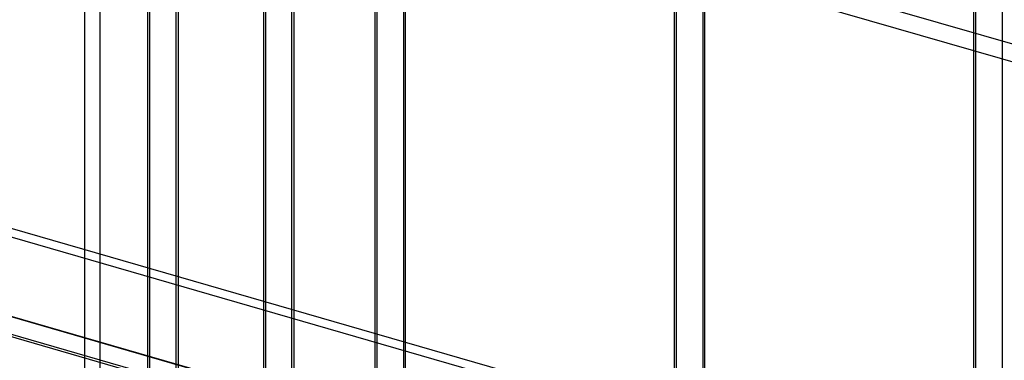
# Model space of a CAD drawing. Header units: millimetres. Extents: x -766 to 748, y -857 to 897.
# Tile 37 of 87: x -493 to -332, y 603 to 659. Entities that reach past the tile are written whole.
import ezdxf

# ---------------------------------------------------------------- set-up
doc = ezdxf.new("R2010")
doc.units = ezdxf.units.MM
doc.layers.add('MAIN-1', color=7, linetype='Continuous')
doc.layers.add('MAIN-2', color=7, linetype='Continuous')

msp = doc.modelspace()

# ---------------------------------------------------------------- linework, layer by layer
at = {"layer": 'MAIN-1'}
for p, q in [((497.56, 338.45), (-697.56, 683.45)), ((-680.24, 661.13), (480.24, 326.13))]:
    msp.add_line(p, q, dxfattribs=at)
at = {"layer": 'MAIN-2'}
for p, q in [((-480.24, 834.34), (-480.24, -326.13)), ((-482.74, -328.3), (-482.74, 832.17)), ((-434.81, 600.45), (-434.81, 796.63)), ((-435.15, 600.85), (-435.15, 794.98)), ((-430.15, 601.64), (-430.15, 794.19)), ((-430.48, 793.27), (-430.48, 601.31)), ((-453.11, 780.78), (-453.11, 584.6)), ((-386.07, 587.47), (-386.07, 780.02)), ((-385.74, 588.39), (-385.74, 780.36)), ((-381.07, 587.47), (-381.07, 780.02)), ((-453.45, 779.13), (-453.45, 585)), ((-448.78, 583.35), (-448.78, 779.53)), ((-448.45, 779.13), (-448.45, 585)), ((-381.41, 779.11), (-381.41, 587.14)), ((-337, 573.31), (-337, 765.86)), ((-336.66, 574.22), (-336.66, 766.19)), ((-472.09, 764.35), (-472.09, 568.17)), ((-332.33, 764.94), (-332.33, 572.97)), ((-472.42, 762.7), (-472.42, 568.57)), ((-467.76, 566.92), (-467.76, 763.1)), ((-467.42, 762.7), (-467.42, 568.57)), ((390.06, 447.03), (-622.33, 739.28)), ((-624.83, 737.11), (387.56, 444.86)), ((495.73, 337.54), (-690.73, 680.04)), ((482.74, 328.3), (-677.74, 663.3)), ((481.31, 328.63), (-674.83, 662.38)), ((-674.06, 658.93), (482.09, 325.18))]:
    msp.add_line(p, q, dxfattribs=at)
msp.add_ellipse((-29.1, -25.2), major_axis=(-438.62, 506.47), ratio=0.75, start_param=-2.427868, end_param=0, dxfattribs=at)

doc.saveas('drawing.dxf')
